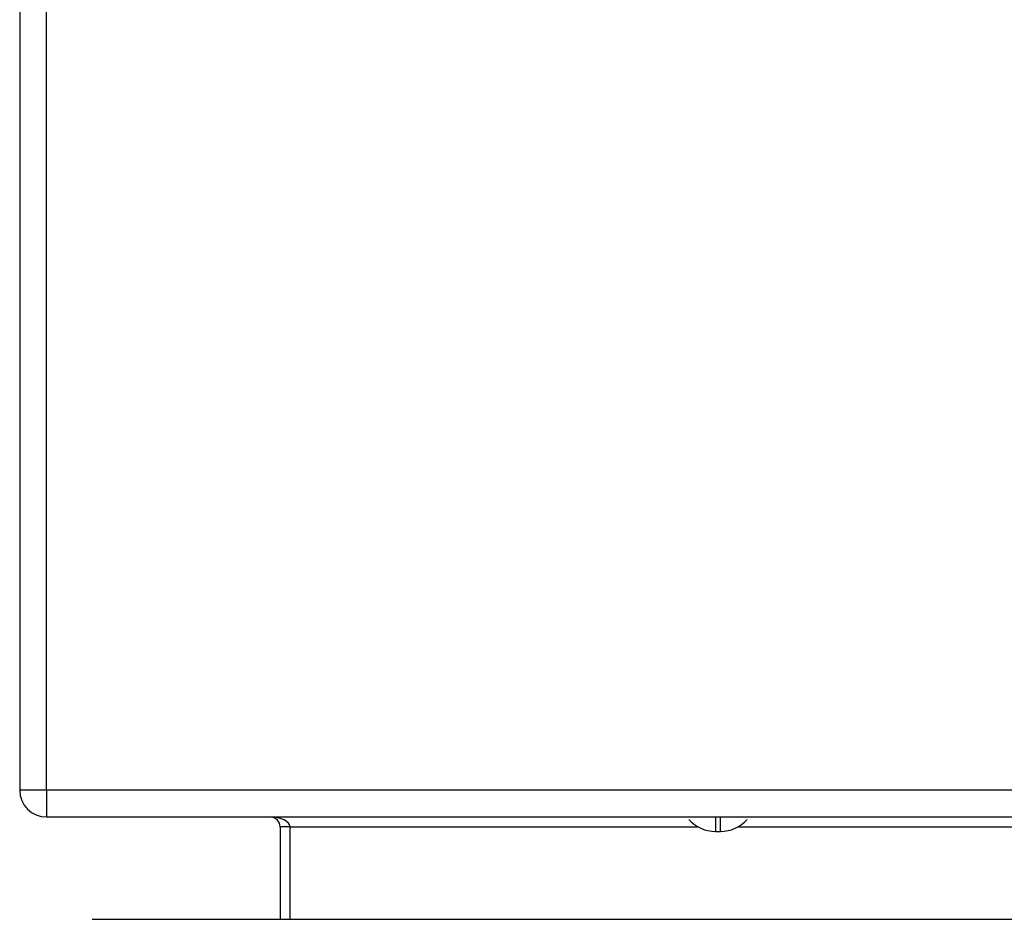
# Model space of a CAD drawing. Header units: inches. Extents: x 15 to 176, y 12 to 99.
# Tile 5 of 26: x 14.94 to 18.02, y 14.42 to 17.23. Entities that reach past the tile are written whole.
import ezdxf

# ---------------------------------------------------------------- set-up
doc = ezdxf.new("R2010")
doc.units = ezdxf.units.IN
doc.header["$MEASUREMENT"] = 0
doc.layers.add('Visible Edges(ANSI)', color=7, linetype='Continuous', lineweight=25)
doc.layers.add('Visible Tangent Edges(ANSI)', color=7, linetype='Continuous', lineweight=25)

msp = doc.modelspace()

# ---------------------------------------------------------------- linework, layer by layer
at = {"layer": 'Visible Edges(ANSI)'}
for p, q in [((14.9421, 22.6555), (14.9421, 14.8235)), ((15.0261, 14.7395), (38.8581, 14.7395)), ((15.7553, 14.7085), (15.7553, 14.42)), ((17.1146, 14.6943), (17.1304, 14.6943)), ((15.1685, 14.42), (38.7645, 14.42))]:
    msp.add_line(p, q, dxfattribs=at)
for centre, radius, start, end in [((15.0261, 14.8235), 0.084, 180, 270), ((15.7243, 14.7085), 0.031, 0, 90), ((17.1146, 14.8045), 0.1102, 221.2775, 270), ((17.1304, 14.8045), 0.1102, 270, 318.7225)]:
    msp.add_arc(centre, radius, start, end, dxfattribs=at)
at = {"layer": 'Visible Tangent Edges(ANSI)'}
for p, q in [((15.0261, 14.8235), (15.0261, 22.6555)), ((15.0261, 14.8235), (14.9421, 14.8235)), ((38.8581, 14.8235), (15.0261, 14.8235)), ((15.0261, 14.8235), (15.0261, 14.7395)), ((17.1146, 14.7395), (17.1146, 14.6943)), ((17.1304, 14.6943), (17.1304, 14.7395)), ((15.7863, 14.7085), (15.7553, 14.7085)), ((15.7863, 14.42), (15.7863, 14.7085)), ((15.7863, 14.7085), (17.0606, 14.7085)), ((17.1844, 14.7085), (38.098, 14.7085))]:
    msp.add_line(p, q, dxfattribs=at)
msp.add_ellipse((15.7243, 14.7085), major_axis=(0.062, 0), ratio=0.5, start_param=0, end_param=1.570796, dxfattribs=at)

doc.saveas('drawing.dxf')
